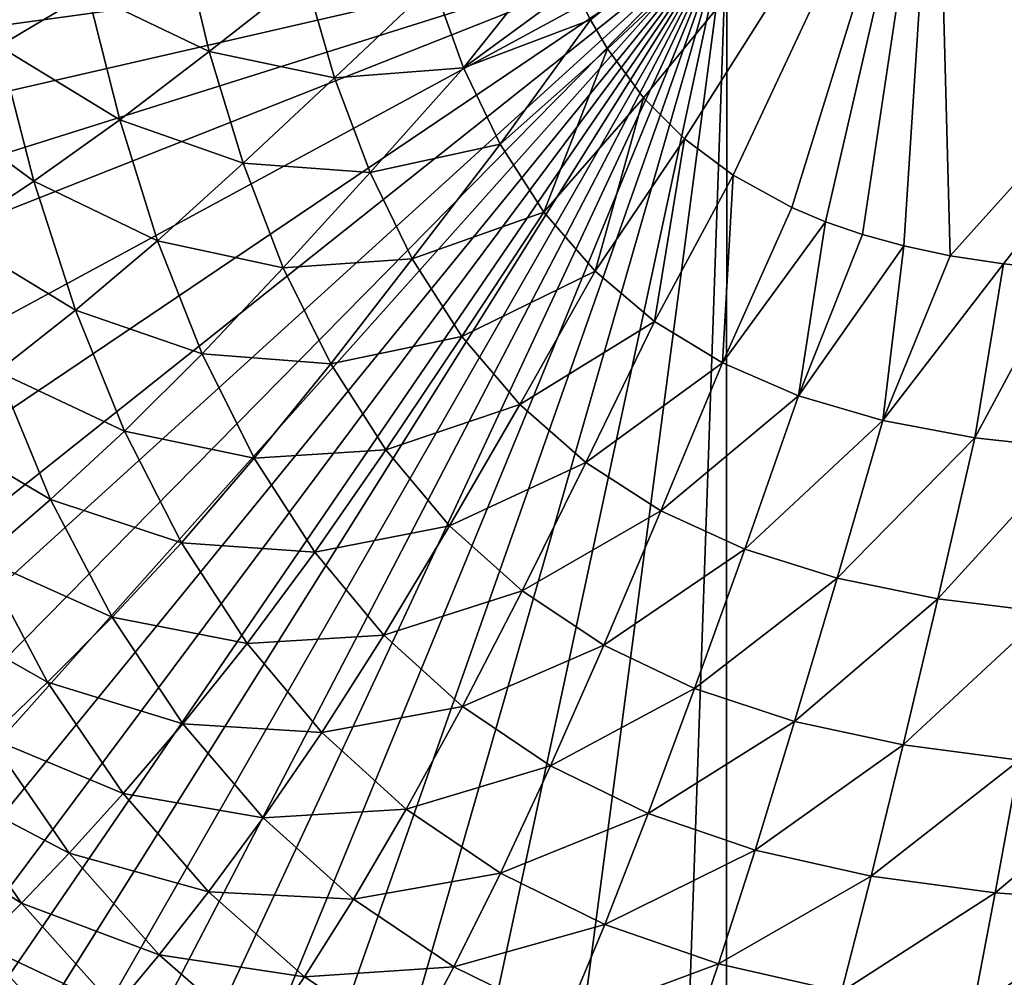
# Model space of a CAD drawing. Header units: metres. Extents: x -82 to 113, y -109 to 109.
# Tile 34 of 256: x -19 to -11, y -100 to -92. Entities that reach past the tile are written whole.
import ezdxf

# ---------------------------------------------------------------- set-up
doc = ezdxf.new("R2010")
doc.units = ezdxf.units.M
doc.layers.add('solid_20_382_013_XXX', color=7, linetype='CONTINUOUS')

msp = doc.modelspace()

# ---------------------------------------------------------------- linework, layer by layer
at = {"layer": 'solid_20_382_013_XXX'}
for points in [[(-11.896751, -90.112183, -59.170143), (-14.6916, -92.364494, -58.85659), (-14.824534, -92.098007, -58.867867)], [(-11.896751, -90.112183, -59.170143), (-14.554181, -92.598503, -58.847046), (-14.6916, -92.364494, -58.85659)], [(-11.896751, -90.112183, -59.170143), (-14.261863, -92.994057, -58.831913), (-14.554181, -92.598503, -58.847046)], [(-11.896751, -90.112183, -59.170143), (-13.931166, -93.326706, -58.820393), (-14.261863, -92.994057, -58.831913)], [(-11.896751, -90.112183, -59.170143), (-13.53812, -93.620888, -58.811142), (-13.931166, -93.326706, -58.820393)], [(-11.896751, -90.112183, -59.170143), (-13.063522, -93.880966, -58.803623), (-13.53812, -93.620888, -58.811142)], [(-11.896751, -90.112183, -59.170143), (-12.791807, -93.995781, -58.800564), (-13.063522, -93.880966, -58.803623)], [(-11.896751, -90.112183, -59.170143), (-12.492948, -94.09938, -58.798019), (-12.791807, -93.995781, -58.800564)], [(-11.896751, -90.112183, -59.170143), (-12.160967, -94.191078, -58.796036), (-12.492948, -94.09938, -58.798019)], [(-11.896751, -90.112183, -59.170143), (-11.785213, -94.270523, -58.794659), (-12.160967, -94.191078, -58.796036)], [(-11.896751, -90.112183, -59.170143), (-8.107568, -90.179077, -59.194252), (-11.785213, -94.270523, -58.794659)], [(-8.107568, -90.179077, -59.194252), (-11.35405, -94.336479, -58.793957), (-11.785213, -94.270523, -58.794659)], [(-8.107568, -90.179077, -59.194252), (-10.859029, -94.386719, -58.793972), (-11.35405, -94.336479, -58.793957)], [(-18.751184, -92.150528, -57.935894), (-19.469534, -92.578888, -57.460365), (-19.708483, -91.458733, -57.48711)], [(-22.675001, -91.982857, -22.897251), (-22.613266, -92.845711, -22.889971), (-13.589728, -91.606667, -22.789688)], [(-22.613266, -92.845711, -22.889971), (-22.538393, -93.663872, -22.882696), (-13.589728, -91.606667, -22.789688)], [(-22.538393, -93.663872, -22.882696), (-22.45451, -94.402107, -22.875771), (-13.589728, -91.606667, -22.789688)], [(-22.45451, -94.402107, -22.875771), (-22.361883, -95.074104, -22.869118), (-13.589728, -91.606667, -22.789688)], [(-22.361883, -95.074104, -22.869118), (-22.153439, -96.248657, -22.85651), (-13.589728, -91.606667, -22.789688)], [(-22.153439, -96.248657, -22.85651), (-21.920506, -97.228874, -22.844782), (-13.589728, -91.606667, -22.789688)], [(-21.920506, -97.228874, -22.844782), (-21.673027, -98.041832, -22.833965), (-13.589728, -91.606667, -22.789688)], [(-21.673027, -98.041832, -22.833965), (-21.417143, -98.719719, -22.823977), (-13.589728, -91.606667, -22.789688)], [(-21.417143, -98.719719, -22.823977), (-21.155228, -99.290565, -22.814669), (-13.589728, -91.606667, -22.789688)], [(-21.155228, -99.290565, -22.814669), (-20.885342, -99.781487, -22.805822), (-13.589728, -91.606667, -22.789688)], [(-20.885342, -99.781487, -22.805822), (-20.60183, -100.216522, -22.797157), (-13.589728, -91.606667, -22.789688)], [(-20.60183, -100.216522, -22.797157), (-20.302855, -100.607101, -22.788561), (-13.589728, -91.606667, -22.789688)], [(-20.302855, -100.607101, -22.788561), (-19.98749, -100.959541, -22.77998), (-13.589728, -91.606667, -22.789688)], [(-19.98749, -100.959541, -22.77998), (-19.654539, -101.277946, -22.771368), (-13.589728, -91.606667, -22.789688)], [(-19.654539, -101.277946, -22.771368), (-19.299555, -101.567734, -22.762613), (-13.589728, -91.606667, -22.789688)], [(-19.299555, -101.567734, -22.762613), (-18.912611, -101.836212, -22.753494), (-13.589728, -91.606667, -22.789688)], [(-18.912611, -101.836212, -22.753494), (-18.48201, -102.088188, -22.743786), (-13.589728, -91.606667, -22.789688)], [(-18.48201, -102.088188, -22.743786), (-17.996367, -102.325401, -22.733299), (-13.589728, -91.606667, -22.789688)], [(-17.996367, -102.325401, -22.733299), (-17.440886, -102.548164, -22.721809), (-13.589728, -91.606667, -22.789688)], [(-17.440886, -102.548164, -22.721809), (-16.795193, -102.755341, -22.709036), (-13.589728, -91.606667, -22.789688)], [(-16.795193, -102.755341, -22.709036), (-16.026993, -102.945633, -22.694534), (-13.589728, -91.606667, -22.789688)], [(-16.026993, -102.945633, -22.694534), (-15.10264, -103.11396, -22.677938), (-13.589728, -91.606667, -22.789688)], [(-15.10264, -103.11396, -22.677938), (-13.99379, -103.252106, -22.659105), (-13.589728, -91.606667, -22.789688)], [(-13.99379, -103.252106, -22.659105), (-13.595636, -103.28833, -22.652605), (-13.589728, -91.606667, -22.789688)], [(-13.589728, -91.606667, -22.789688), (-13.595636, -103.28833, -22.652605), (-4.686957, -92.19162, -22.700603)], [(-17.997488, -91.674133, -58.300251), (-17.769335, -92.621864, -58.269276), (-18.751184, -92.150528, -57.935894)], [(-16.994228, -92.013016, -58.549915), (-17.769335, -92.621864, -58.269276), (-17.997488, -91.674133, -58.300251)], [(-14.952873, -91.791664, -58.881283), (-15.715059, -92.753365, -58.709766), (-15.957941, -92.077225, -58.737297)], [(-14.952873, -91.791664, -58.881283), (-14.824534, -92.098007, -58.867867), (-15.715059, -92.753365, -58.709766)], [(-16.994228, -92.013016, -58.549915), (-16.757271, -92.832748, -58.519714), (-17.769335, -92.621864, -58.269276)], [(-15.957941, -92.077225, -58.737297), (-16.757271, -92.832748, -58.519714), (-16.994228, -92.013016, -58.549915)], [(-15.957941, -92.077225, -58.737297), (-15.715059, -92.753365, -58.709766), (-16.757271, -92.832748, -58.519714)], [(-18.751184, -92.150528, -57.935894), (-18.493359, -93.173553, -57.903622), (-19.469534, -92.578888, -57.460365)], [(-17.769335, -92.621864, -58.269276), (-18.493359, -93.173553, -57.903622), (-18.751184, -92.150528, -57.935894)], [(-14.824534, -92.098007, -58.867867), (-14.6916, -92.364494, -58.85659), (-15.715059, -92.753365, -58.709766)], [(-13.595636, -103.28833, -22.652605), (-12.684458, -103.350037, -22.638199), (-4.686957, -92.19162, -22.700603)], [(-12.684458, -103.350037, -22.638199), (-12.003531, -103.380669, -22.627836), (-4.686957, -92.19162, -22.700603)], [(-12.003531, -103.380669, -22.627836), (-4.714037, -103.392113, -22.535809), (-4.686957, -92.19162, -22.700603)], [(-14.6916, -92.364494, -58.85659), (-15.419854, -93.369247, -58.684742), (-15.715059, -92.753365, -58.709766)], [(-14.6916, -92.364494, -58.85659), (-14.554181, -92.598503, -58.847046), (-15.419854, -93.369247, -58.684742)], [(-19.469534, -92.578888, -57.460365), (-19.185581, -93.668831, -57.42664), (-20.149609, -92.959869, -56.846901)], [(-18.493359, -93.173553, -57.903622), (-19.185581, -93.668831, -57.42664), (-19.469534, -92.578888, -57.460365)], [(-17.769335, -92.621864, -58.269276), (-17.496246, -93.524055, -58.236969), (-18.493359, -93.173553, -57.903622)], [(-16.757271, -92.832748, -58.519714), (-17.496246, -93.524055, -58.236969), (-17.769335, -92.621864, -58.269276)], [(-14.554181, -92.598503, -58.847046), (-15.066914, -93.918015, -58.662197), (-15.419854, -93.369247, -58.684742)], [(-14.554181, -92.598503, -58.847046), (-14.261863, -92.994057, -58.831913), (-15.066914, -93.918015, -58.662197)], [(-15.715059, -92.753365, -58.709766), (-16.471308, -93.597145, -58.490292), (-16.757271, -92.832748, -58.519714)], [(-15.715059, -92.753365, -58.709766), (-15.419854, -93.369247, -58.684742), (-16.471308, -93.597145, -58.490292)], [(-16.757271, -92.832748, -58.519714), (-16.471308, -93.597145, -58.490292), (-17.496246, -93.524055, -58.236969)], [(-19.185581, -93.668831, -57.42664), (-19.843521, -94.108688, -56.81263), (-20.149609, -92.959869, -56.846901)], [(-14.261863, -92.994057, -58.831913), (-14.652357, -94.396683, -58.642166), (-15.066914, -93.918015, -58.662197)], [(-14.261863, -92.994057, -58.831913), (-13.931166, -93.326706, -58.820393), (-14.652357, -94.396683, -58.642166)], [(-18.493359, -93.173553, -57.903622), (-18.187674, -94.149513, -57.867619), (-19.185581, -93.668831, -57.42664)], [(-17.496246, -93.524055, -58.236969), (-18.187674, -94.149513, -57.867619), (-18.493359, -93.173553, -57.903622)], [(-13.931166, -93.326706, -58.820393), (-14.172694, -94.803246, -58.624695), (-14.652357, -94.396683, -58.642166)], [(-13.931166, -93.326706, -58.820393), (-13.53812, -93.620888, -58.811142), (-14.172694, -94.803246, -58.624695)], [(-15.419854, -93.369247, -58.684742), (-16.130295, -94.296829, -58.46159), (-16.471308, -93.597145, -58.490292)], [(-15.419854, -93.369247, -58.684742), (-15.066914, -93.918015, -58.662197), (-16.130295, -94.296829, -58.46159)], [(-17.496246, -93.524055, -58.236969), (-17.171652, -94.368111, -58.203499), (-18.187674, -94.149513, -57.867619)], [(-16.471308, -93.597145, -58.490292), (-17.171652, -94.368111, -58.203499), (-17.496246, -93.524055, -58.236969)], [(-16.471308, -93.597145, -58.490292), (-16.130295, -94.296829, -58.46159), (-17.171652, -94.368111, -58.203499)], [(-19.185581, -93.668831, -57.42664), (-18.849428, -94.710045, -57.386902), (-19.843521, -94.108688, -56.81263)], [(-18.187674, -94.149513, -57.867619), (-18.849428, -94.710045, -57.386902), (-19.185581, -93.668831, -57.42664)], [(-13.53812, -93.620888, -58.811142), (-13.625655, -95.137466, -58.609825), (-14.172694, -94.803246, -58.624695)], [(-13.53812, -93.620888, -58.811142), (-13.063522, -93.880966, -58.803623), (-13.625655, -95.137466, -58.609825)], [(-13.063522, -93.880966, -58.803623), (-12.791807, -93.995781, -58.800564), (-13.625655, -95.137466, -58.609825)], [(-15.066914, -93.918015, -58.662197), (-15.728587, -94.923508, -58.43364), (-16.130295, -94.296829, -58.46159)], [(-15.066914, -93.918015, -58.662197), (-14.652357, -94.396683, -58.642166), (-15.728587, -94.923508, -58.43364)], [(-12.791807, -93.995781, -58.800564), (-13.011333, -95.402489, -58.597576), (-13.625655, -95.137466, -58.609825)], [(-12.791807, -93.995781, -58.800564), (-12.492948, -94.09938, -58.798019), (-13.011333, -95.402489, -58.597576)], [(-18.849428, -94.710045, -57.386902), (-19.479618, -95.206924, -56.770576), (-19.843521, -94.108688, -56.81263)], [(-18.187674, -94.149513, -57.867619), (-17.827425, -95.064674, -57.828537), (-18.849428, -94.710045, -57.386902)], [(-17.171652, -94.368111, -58.203499), (-17.827425, -95.064674, -57.828537), (-18.187674, -94.149513, -57.867619)], [(-12.492948, -94.09938, -58.798019), (-12.160967, -94.191078, -58.796036), (-13.011333, -95.402489, -58.597576)], [(-12.160967, -94.191078, -58.796036), (-12.330205, -95.601974, -58.587959), (-13.011333, -95.402489, -58.597576)], [(-12.160967, -94.191078, -58.796036), (-11.785213, -94.270523, -58.794659), (-12.330205, -95.601974, -58.587959)], [(-16.130295, -94.296829, -58.46159), (-16.789244, -95.143349, -58.169094), (-17.171652, -94.368111, -58.203499)], [(-16.130295, -94.296829, -58.46159), (-15.728587, -94.923508, -58.43364), (-16.789244, -95.143349, -58.169094)], [(-11.785213, -94.270523, -58.794659), (-11.35405, -94.336479, -58.793957), (-12.330205, -95.601974, -58.587959)], [(-17.171652, -94.368111, -58.203499), (-16.789244, -95.143349, -58.169094), (-17.827425, -95.064674, -57.828537)], [(-11.35405, -94.336479, -58.793957), (-11.585348, -95.742088, -58.580879), (-12.330205, -95.601974, -58.587959)], [(-11.35405, -94.336479, -58.793957), (-10.859029, -94.386719, -58.793972), (-11.585348, -95.742088, -58.580879)], [(-10.859029, -94.386719, -58.793972), (-10.782431, -95.831543, -58.576118), (-11.585348, -95.742088, -58.580879)], [(-14.652357, -94.396683, -58.642166), (-15.262132, -95.473076, -58.406837), (-15.728587, -94.923508, -58.43364)], [(-14.652357, -94.396683, -58.642166), (-14.172694, -94.803246, -58.624695), (-15.262132, -95.473076, -58.406837)], [(-18.849428, -94.710045, -57.386902), (-18.454588, -95.687805, -57.342373), (-19.479618, -95.206924, -56.770576)], [(-17.827425, -95.064674, -57.828537), (-18.454588, -95.687805, -57.342373), (-18.849428, -94.710045, -57.386902)], [(-14.172694, -94.803246, -58.624695), (-14.727286, -95.942497, -58.381683), (-15.262132, -95.473076, -58.406837)], [(-14.172694, -94.803246, -58.624695), (-13.625655, -95.137466, -58.609825), (-14.727286, -95.942497, -58.381683)], [(-15.728587, -94.923508, -58.43364), (-16.34314, -95.84021, -58.134109), (-16.789244, -95.143349, -58.169094)], [(-15.728587, -94.923508, -58.43364), (-15.262132, -95.473076, -58.406837), (-16.34314, -95.84021, -58.134109)], [(-17.827425, -95.064674, -57.828537), (-17.406212, -95.907227, -57.787132), (-18.454588, -95.687805, -57.342373)], [(-16.789244, -95.143349, -58.169094), (-17.406212, -95.907227, -57.787132), (-17.827425, -95.064674, -57.828537)], [(-16.789244, -95.143349, -58.169094), (-16.34314, -95.84021, -58.134109), (-17.406212, -95.907227, -57.787132)], [(-13.625655, -95.137466, -58.609825), (-14.121681, -96.33075, -58.358704), (-14.727286, -95.942497, -58.381683)], [(-13.625655, -95.137466, -58.609825), (-13.011333, -95.402489, -58.597576), (-14.121681, -96.33075, -58.358704)], [(-19.479618, -95.206924, -56.770576), (-19.051912, -96.239014, -56.722431), (-20.062515, -95.641823, -55.998177)], [(-18.454588, -95.687805, -57.342373), (-19.051912, -96.239014, -56.722431), (-19.479618, -95.206924, -56.770576)], [(-13.011333, -95.402489, -58.597576), (-13.445411, -96.640671, -58.338497), (-14.121681, -96.33075, -58.358704)], [(-13.011333, -95.402489, -58.597576), (-12.330205, -95.601974, -58.587959), (-13.445411, -96.640671, -58.338497)], [(-15.262132, -95.473076, -58.406837), (-15.829139, -96.453598, -58.09938), (-16.34314, -95.84021, -58.134109)], [(-15.262132, -95.473076, -58.406837), (-14.727286, -95.942497, -58.381683), (-15.829139, -96.453598, -58.09938)], [(-19.051912, -96.239014, -56.722431), (-19.605902, -96.720337, -55.949211), (-20.062515, -95.641823, -55.998177)], [(-12.330205, -95.601974, -58.587959), (-12.698973, -96.875687, -58.321655), (-13.445411, -96.640671, -58.338497)], [(-12.330205, -95.601974, -58.587959), (-11.585348, -95.742088, -58.580879), (-12.698973, -96.875687, -58.321655)], [(-18.454588, -95.687805, -57.342373), (-17.994946, -96.58934, -57.294411), (-19.051912, -96.239014, -56.722431)], [(-17.406212, -95.907227, -57.787132), (-17.994946, -96.58934, -57.294411), (-18.454588, -95.687805, -57.342373)], [(-11.585348, -95.742088, -58.580879), (-11.885578, -97.042244, -58.308514), (-12.698973, -96.875687, -58.321655)], [(-11.585348, -95.742088, -58.580879), (-10.782431, -95.831543, -58.576118), (-11.885578, -97.042244, -58.308514)], [(-16.34314, -95.84021, -58.134109), (-16.918079, -96.666527, -57.744267), (-17.406212, -95.907227, -57.787132)], [(-16.34314, -95.84021, -58.134109), (-15.829139, -96.453598, -58.09938), (-16.918079, -96.666527, -57.744267)], [(-10.782431, -95.831543, -58.576118), (-11.011148, -97.149803, -58.299156), (-11.885578, -97.042244, -58.308514)], [(-17.406212, -95.907227, -57.787132), (-16.918079, -96.666527, -57.744267), (-17.994946, -96.58934, -57.294411)], [(-14.727286, -95.942497, -58.381683), (-15.243474, -96.979553, -58.065887), (-15.829139, -96.453598, -58.09938)], [(-14.727286, -95.942497, -58.381683), (-14.121681, -96.33075, -58.358704), (-15.243474, -96.979553, -58.065887)], [(-19.051912, -96.239014, -56.722431), (-18.554882, -97.191376, -56.670044), (-19.605902, -96.720337, -55.949211)], [(-17.994946, -96.58934, -57.294411), (-18.554882, -97.191376, -56.670044), (-19.051912, -96.239014, -56.722431)], [(-14.121681, -96.33075, -58.358704), (-14.583703, -97.416328, -58.034622), (-15.243474, -96.979553, -58.065887)], [(-14.121681, -96.33075, -58.358704), (-13.445411, -96.640671, -58.338497), (-14.583703, -97.416328, -58.034622)], [(-15.829139, -96.453598, -58.09938), (-16.358849, -97.336609, -57.701267), (-16.918079, -96.666527, -57.744267)], [(-15.829139, -96.453598, -58.09938), (-15.243474, -96.979553, -58.065887), (-16.358849, -97.336609, -57.701267)], [(-17.994946, -96.58934, -57.294411), (-17.46484, -97.403122, -57.244442), (-18.554882, -97.191376, -56.670044)], [(-16.918079, -96.666527, -57.744267), (-17.46484, -97.403122, -57.244442), (-17.994946, -96.58934, -57.294411)], [(-16.918079, -96.666527, -57.744267), (-16.358849, -97.336609, -57.701267), (-17.46484, -97.403122, -57.244442)], [(-13.445411, -96.640671, -58.338497), (-13.849962, -97.766472, -58.006622), (-14.583703, -97.416328, -58.034622)], [(-13.445411, -96.640671, -58.338497), (-12.698973, -96.875687, -58.321655), (-13.849962, -97.766472, -58.006622)], [(-19.605902, -96.720337, -55.949211), (-19.075018, -97.715721, -55.895535), (-20.10227, -97.134544, -55.007248)], [(-18.554882, -97.191376, -56.670044), (-19.075018, -97.715721, -55.895535), (-19.605902, -96.720337, -55.949211)], [(-12.698973, -96.875687, -58.321655), (-13.042804, -98.033188, -57.982922), (-13.849962, -97.766472, -58.006622)], [(-12.698973, -96.875687, -58.321655), (-11.885578, -97.042244, -58.308514), (-13.042804, -98.033188, -57.982922)], [(-15.243474, -96.979553, -58.065887), (-15.724793, -97.912666, -57.659554), (-16.358849, -97.336609, -57.701267)], [(-15.243474, -96.979553, -58.065887), (-14.583703, -97.416328, -58.034622), (-15.724793, -97.912666, -57.659554)], [(-11.885578, -97.042244, -58.308514), (-12.165596, -98.22316, -57.964165), (-13.042804, -98.033188, -57.982922)], [(-11.885578, -97.042244, -58.308514), (-11.011148, -97.149803, -58.299156), (-12.165596, -98.22316, -57.964165)], [(-19.075018, -97.715721, -55.895535), (-19.543427, -98.165588, -54.955597), (-20.10227, -97.134544, -55.007248)], [(-11.011148, -97.149803, -58.299156), (-11.224523, -98.346565, -57.950596), (-12.165596, -98.22316, -57.964165)], [(-18.554882, -97.191376, -56.670044), (-17.983467, -98.051727, -56.615299), (-19.075018, -97.715721, -55.895535)], [(-17.46484, -97.403122, -57.244442), (-17.983467, -98.051727, -56.615299), (-18.554882, -97.191376, -56.670044)], [(-16.358849, -97.336609, -57.701267), (-16.86042, -98.122421, -57.194218), (-17.46484, -97.403122, -57.244442)], [(-16.358849, -97.336609, -57.701267), (-15.724793, -97.912666, -57.659554), (-16.86042, -98.122421, -57.194218)], [(-17.46484, -97.403122, -57.244442), (-16.86042, -98.122421, -57.194218), (-17.983467, -98.051727, -56.615299)], [(-14.583703, -97.416328, -58.034622), (-15.013557, -98.392303, -57.620537), (-15.724793, -97.912666, -57.659554)], [(-14.583703, -97.416328, -58.034622), (-13.849962, -97.766472, -58.006622), (-15.013557, -98.392303, -57.620537)], [(-19.075018, -97.715721, -55.895535), (-18.465477, -98.615074, -55.839283), (-19.543427, -98.165588, -54.955597)], [(-17.983467, -98.051727, -56.615299), (-18.465477, -98.615074, -55.839283), (-19.075018, -97.715721, -55.895535)], [(-13.849962, -97.766472, -58.006622), (-14.225431, -98.777809, -57.585556), (-15.013557, -98.392303, -57.620537)], [(-13.849962, -97.766472, -58.006622), (-13.042804, -98.033188, -57.982922), (-14.225431, -98.777809, -57.585556)], [(-15.724793, -97.912666, -57.659554), (-16.178299, -98.74176, -57.145565), (-16.86042, -98.122421, -57.194218)], [(-15.724793, -97.912666, -57.659554), (-15.013557, -98.392303, -57.620537), (-16.178299, -98.74176, -57.145565)], [(-17.983467, -98.051727, -56.615299), (-17.334415, -98.812775, -56.560265), (-18.465477, -98.615074, -55.839283)], [(-16.86042, -98.122421, -57.194218), (-17.334415, -98.812775, -56.560265), (-17.983467, -98.051727, -56.615299)], [(-13.042804, -98.033188, -57.982922), (-13.361135, -99.072159, -57.555927), (-14.225431, -98.777809, -57.585556)], [(-13.042804, -98.033188, -57.982922), (-12.165596, -98.22316, -57.964165), (-13.361135, -99.072159, -57.555927)], [(-16.86042, -98.122421, -57.194218), (-16.178299, -98.74176, -57.145565), (-17.334415, -98.812775, -56.560265)], [(-19.543427, -98.165588, -54.955597), (-18.901436, -99.096855, -54.901264), (-19.95343, -98.545189, -53.838848)], [(-18.465477, -98.615074, -55.839283), (-18.901436, -99.096855, -54.901264), (-19.543427, -98.165588, -54.955597)], [(-12.165596, -98.22316, -57.964165), (-12.424252, -99.282272, -57.532459), (-13.361135, -99.072159, -57.555927)], [(-12.165596, -98.22316, -57.964165), (-11.224523, -98.346565, -57.950596), (-12.424252, -99.282272, -57.532459)], [(-11.224523, -98.346565, -57.950596), (-11.421221, -99.419029, -57.51545), (-12.424252, -99.282272, -57.532459)], [(-11.224523, -98.346565, -57.950596), (-10.226423, -98.414268, -57.942333), (-11.421221, -99.419029, -57.51545)], [(-15.013557, -98.392303, -57.620537), (-15.41644, -99.258224, -57.100216), (-16.178299, -98.74176, -57.145565)], [(-15.013557, -98.392303, -57.620537), (-14.225431, -98.777809, -57.585556), (-15.41644, -99.258224, -57.100216)], [(-10.226423, -98.414268, -57.942333), (-10.35915, -99.494072, -57.505028), (-11.421221, -99.419029, -57.51545)], [(-19.95343, -98.545189, -53.838848), (-19.285875, -99.501747, -53.789082), (-20.303053, -98.859718, -52.53624)], [(-18.901436, -99.096855, -54.901264), (-19.285875, -99.501747, -53.789082), (-19.95343, -98.545189, -53.838848)], [(-18.465477, -98.615074, -55.839283), (-17.774744, -99.410721, -55.782677), (-18.901436, -99.096855, -54.901264)], [(-17.334415, -98.812775, -56.560265), (-17.774744, -99.410721, -55.782677), (-18.465477, -98.615074, -55.839283)], [(-16.178299, -98.74176, -57.145565), (-16.604935, -99.468513, -56.507057), (-17.334415, -98.812775, -56.560265)], [(-16.178299, -98.74176, -57.145565), (-15.41644, -99.258224, -57.100216), (-16.604935, -99.468513, -56.507057)], [(-17.334415, -98.812775, -56.560265), (-16.604935, -99.468513, -56.507057), (-17.774744, -99.410721, -55.782677)], [(-14.225431, -98.777809, -57.585556), (-14.575449, -99.673889, -57.0597), (-15.41644, -99.258224, -57.100216)], [(-14.225431, -98.777809, -57.585556), (-13.361135, -99.072159, -57.555927), (-14.575449, -99.673889, -57.0597)], [(-19.285875, -99.501747, -53.789082), (-19.617027, -99.835442, -52.492405), (-20.303053, -98.859718, -52.53624)], [(-13.361135, -99.072159, -57.555927), (-13.656352, -99.991608, -57.025497), (-14.575449, -99.673889, -57.0597)], [(-13.361135, -99.072159, -57.555927), (-12.424252, -99.282272, -57.532459), (-13.656352, -99.991608, -57.025497)], [(-18.901436, -99.096855, -54.901264), (-18.174435, -99.92041, -54.846432), (-19.285875, -99.501747, -53.789082)], [(-17.774744, -99.410721, -55.782677), (-18.174435, -99.92041, -54.846432), (-18.901436, -99.096855, -54.901264)], [(-15.41644, -99.258224, -57.100216), (-15.793552, -100.015678, -56.457615), (-16.604935, -99.468513, -56.507057)], [(-15.41644, -99.258224, -57.100216), (-14.575449, -99.673889, -57.0597), (-15.793552, -100.015678, -56.457615)], [(-12.424252, -99.282272, -57.532459), (-12.662992, -100.218567, -56.998489), (-13.656352, -99.991608, -57.025497)], [(-12.424252, -99.282272, -57.532459), (-11.421221, -99.419029, -57.51545), (-12.662992, -100.218567, -56.998489)], [(-17.774744, -99.410721, -55.782677), (-17.000757, -100.096298, -55.727947), (-18.174435, -99.92041, -54.846432)], [(-16.604935, -99.468513, -56.507057), (-17.000757, -100.096298, -55.727947), (-17.774744, -99.410721, -55.782677)], [(-16.604935, -99.468513, -56.507057), (-15.793552, -100.015678, -56.457615), (-17.000757, -100.096298, -55.727947)], [(-11.421221, -99.419029, -57.51545), (-11.602036, -100.366287, -56.978939), (-12.662992, -100.218567, -56.998489)], [(-11.421221, -99.419029, -57.51545), (-10.35915, -99.494072, -57.505028), (-11.602036, -100.366287, -56.978939)], [(-19.285875, -99.501747, -53.789082), (-18.529358, -100.347046, -53.738667), (-19.617027, -99.835442, -52.492405)], [(-18.174435, -99.92041, -54.846432), (-18.529358, -100.347046, -53.738667), (-19.285875, -99.501747, -53.789082)], [(-10.35915, -99.494072, -57.505028), (-10.480798, -100.447189, -56.966934), (-11.602036, -100.366287, -56.978939)], [(-14.575449, -99.673889, -57.0597), (-14.901333, -100.456268, -56.413574), (-15.793552, -100.015678, -56.457615)], [(-14.575449, -99.673889, -57.0597), (-13.656352, -99.991608, -57.025497), (-14.901333, -100.456268, -56.413574)], [(-19.617027, -99.835442, -52.492405), (-18.838186, -100.696838, -52.44788), (-19.89699, -100.10508, -51.001431)], [(-18.529358, -100.347046, -53.738667), (-18.838186, -100.696838, -52.44788), (-19.617027, -99.835442, -52.492405)], [(-18.174435, -99.92041, -54.846432), (-17.361061, -100.629707, -54.793297), (-18.529358, -100.347046, -53.738667)], [(-17.000757, -100.096298, -55.727947), (-17.361061, -100.629707, -54.793297), (-18.174435, -99.92041, -54.846432)], [(-15.793552, -100.015678, -56.457615), (-16.142721, -100.668312, -55.677132), (-17.000757, -100.096298, -55.727947)], [(-15.793552, -100.015678, -56.457615), (-14.901333, -100.456268, -56.413574), (-16.142721, -100.668312, -55.677132)], [(-13.656352, -99.991608, -57.025497), (-13.929756, -100.793106, -56.376495), (-14.901333, -100.456268, -56.413574)], [(-13.656352, -99.991608, -57.025497), (-12.662992, -100.218567, -56.998489), (-13.929756, -100.793106, -56.376495)], [(-17.000757, -100.096298, -55.727947), (-16.142721, -100.668312, -55.677132), (-17.361061, -100.629707, -54.793297)]]:
    msp.add_3dface(points, dxfattribs=at)

doc.saveas('drawing.dxf')
